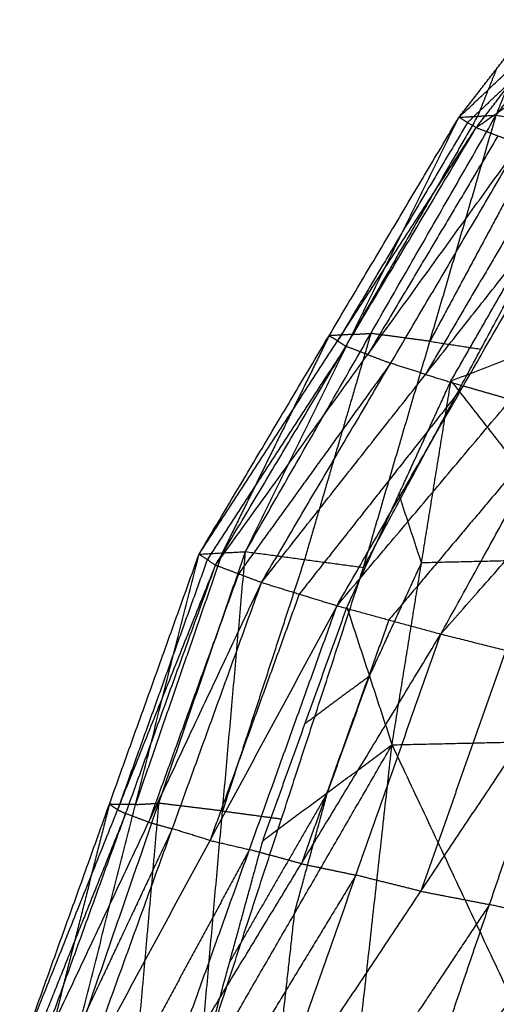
# Model space of a CAD drawing. Header units: millimetres. Extents: x -106 to 110, y -96 to 120.
# Tile 214 of 256: x -105.33 to -103.44, y 26.67 to 30.57. Entities that reach past the tile are written whole.
import ezdxf

# ---------------------------------------------------------------- set-up
doc = ezdxf.new("R2010")
doc.units = ezdxf.units.MM
doc.header["$MEASUREMENT"] = 0
doc.layers.add('Default', color=7, linetype='Continuous', true_color=0x000000)

msp = doc.modelspace()

# ---------------------------------------------------------------- linework, layer by layer
at = {"layer": 'Default'}
for points in [[(-103.5876, 30.1809, 12.2706), (-103.439, 30.3721, 12.3809), (-103.2904, 30.5633, 12.4913)], [(-103.44, 30.1893, 11.8506), (-103.2964, 30.3785, 11.9801), (-103.1527, 30.5677, 12.1097)], [(-103.44, 30.1893, 11.8506), (-103.3652, 30.3763, 12.1709), (-103.2904, 30.5633, 12.4913)], [(-103.5876, 30.1809, 12.2706), (-103.4047, 30.3537, 12.4956), (-103.2218, 30.5266, 12.7206)], [(-103.5193, 30.1402, 12.5291), (-103.3706, 30.3334, 12.6249), (-103.2218, 30.5266, 12.7206)], [(-103.5193, 30.1402, 12.5291), (-103.286, 30.3032, 12.7443), (-103.0527, 30.4662, 12.9596)], [(-103.439, 30.3721, 12.3809), (-103.4764, 30.2786, 12.2207), (-103.5138, 30.1851, 12.0606)], [(-103.3706, 30.3334, 12.6249), (-103.462, 30.247, 12.5124), (-103.5535, 30.1606, 12.3998)], [(-104.6184, 28.4494, 11.5699), (-104.103, 29.3151, 11.9203), (-103.5876, 30.1809, 12.2706)], [(-104.4341, 28.4597, 11.0222), (-103.9371, 29.3245, 11.4364), (-103.44, 30.1893, 11.8506)], [(-104.4341, 28.4597, 11.0222), (-104.0109, 29.3203, 11.6464), (-103.5876, 30.1809, 12.2706)], [(-103.5138, 30.1851, 12.0606), (-103.7623, 29.7527, 11.8535), (-104.0109, 29.3203, 11.6464)], [(-103.9662, 28.3969, 10.6848), (-103.7031, 29.2931, 11.2677), (-103.44, 30.1893, 11.8506)], [(-103.5876, 30.1809, 12.2706), (-103.5138, 30.1851, 12.0606), (-103.44, 30.1893, 11.8506)], [(-103.5876, 30.1809, 12.2706), (-103.5535, 30.1606, 12.3998), (-103.5193, 30.1402, 12.5291)], [(-103.44, 30.1893, 11.8506), (-103.2375, 30.1583, 11.7081), (-103.0351, 30.1273, 11.5656)], [(-104.6184, 28.4494, 11.5699), (-104.0688, 29.2948, 12.0495), (-103.5193, 30.1402, 12.5291)], [(-104.5528, 28.4063, 11.9249), (-104.0361, 29.2732, 12.227), (-103.5193, 30.1402, 12.5291)], [(-103.5535, 30.1606, 12.3998), (-103.8112, 29.7277, 12.2247), (-104.0688, 29.2948, 12.0495)], [(-103.9662, 28.3969, 10.6848), (-103.5006, 29.2621, 11.1252), (-103.0351, 30.1273, 11.5656)], [(-103.2375, 30.1583, 11.7081), (-103.4703, 29.7257, 11.4879), (-103.7031, 29.2931, 11.2677)], [(-103.5193, 30.1402, 12.5291), (-103.4329, 30.1074, 12.6658), (-103.3466, 30.0746, 12.8025)], [(-103.4329, 30.1074, 12.6658), (-103.6913, 29.6739, 12.5147), (-103.9497, 29.2405, 12.3637)], [(-104.5528, 28.4063, 11.9249), (-103.9497, 29.2405, 12.3637), (-103.3466, 30.0746, 12.8025)], [(-104.3706, 28.3375, 12.3111), (-103.8586, 29.2061, 12.5568), (-103.3466, 30.0746, 12.8025)], [(-103.2083, 30.0304, 12.9367), (-103.4643, 29.5962, 12.8138), (-103.7203, 29.1619, 12.691)], [(-104.3706, 28.3375, 12.3111), (-103.7203, 29.1619, 12.691), (-103.0699, 29.9862, 13.0709)], [(-104.0713, 28.2452, 12.7021), (-103.5706, 29.1157, 12.8865), (-103.0699, 29.9862, 13.0709)], [(-103.6193, 29.1362, 10.9972), (-103.3838, 29.5453, 11.2246), (-103.1483, 29.9545, 11.452)], [(-104.0713, 28.2452, 12.7021), (-103.3828, 29.0618, 13.007), (-102.6943, 29.8783, 13.3119)], [(-103.6597, 28.1328, 13.0672), (-103.177, 29.0056, 13.1895), (-102.6943, 29.8783, 13.3119)], [(-103.6193, 29.1362, 10.9972), (-102.7541, 29.4682, 10.7601), (-101.8888, 29.8001, 10.523)], [(-103.6597, 28.1328, 13.0672), (-102.9442, 28.9439, 13.285), (-102.2286, 29.7551, 13.5029)], [(-104.103, 29.3151, 11.9203), (-104.3146, 28.8848, 11.6082), (-104.5263, 28.4545, 11.2961)], [(-103.9371, 29.3245, 11.4364), (-104.0686, 28.8764, 11.1449), (-104.2002, 28.4283, 10.8535)], [(-104.0109, 29.3203, 11.6464), (-104.0569, 29.3177, 11.7833), (-104.103, 29.3151, 11.9203)], [(-104.0688, 29.2948, 12.0495), (-104.0859, 29.305, 11.9849), (-104.103, 29.3151, 11.9203)], [(-104.0109, 29.3203, 11.6464), (-103.974, 29.3224, 11.5414), (-103.9371, 29.3245, 11.4364)], [(-103.7031, 29.2931, 11.2677), (-103.8201, 29.3088, 11.352), (-103.9371, 29.3245, 11.4364)], [(-104.0361, 29.2732, 12.227), (-104.3108, 28.8505, 11.9872), (-104.5856, 28.4278, 11.7474)], [(-104.0688, 29.2948, 12.0495), (-104.0525, 29.284, 12.1383), (-104.0361, 29.2732, 12.227)], [(-103.9497, 29.2405, 12.3637), (-103.9929, 29.2568, 12.2953), (-104.0361, 29.2732, 12.227)], [(-103.7031, 29.2931, 11.2677), (-103.6019, 29.2776, 11.1964), (-103.5006, 29.2621, 11.1252)], [(-103.9497, 29.2405, 12.3637), (-103.9042, 29.2233, 12.4602), (-103.8586, 29.2061, 12.5568)], [(-103.8586, 29.2061, 12.5568), (-104.1602, 28.789, 12.3374), (-104.4617, 28.3719, 12.118)], [(-103.7203, 29.1619, 12.691), (-103.7894, 29.184, 12.6239), (-103.8586, 29.2061, 12.5568)], [(-103.7203, 29.1619, 12.691), (-103.6454, 29.1388, 12.7887), (-103.5706, 29.1157, 12.8865)], [(-103.5706, 29.1157, 12.8865), (-103.8958, 28.7035, 12.6966), (-104.221, 28.2914, 12.5066)], [(-104.032, 28.2385, 10.6285), (-103.8256, 28.6873, 10.8128), (-103.6193, 29.1362, 10.9972)], [(-103.8532, 27.694, 10.2251), (-103.7363, 28.4151, 10.6111), (-103.6193, 29.1362, 10.9972)], [(-103.6193, 29.1362, 10.9972), (-103.0666, 28.4303, 10.2161), (-102.5139, 27.7245, 9.4351)], [(-103.3828, 29.0618, 13.007), (-103.4767, 29.0887, 12.9468), (-103.5706, 29.1157, 12.8865)], [(-103.177, 29.0056, 13.1895), (-103.5213, 28.5973, 13.0371), (-103.8655, 28.189, 12.8846)], [(-103.7363, 28.4151, 10.6111), (-103.7809, 28.5512, 10.712), (-103.8256, 28.6873, 10.8128)], [(-105.3298, 26.4671, 11.1847), (-104.9741, 27.4582, 11.3773), (-104.6184, 28.4494, 11.5699)], [(-105.1229, 26.4652, 10.562), (-104.7785, 27.4625, 10.7921), (-104.4341, 28.4597, 11.0222)], [(-105.1229, 26.4652, 10.562), (-104.8707, 27.4573, 11.066), (-104.6184, 28.4494, 11.5699)], [(-104.5263, 28.4545, 11.2961), (-104.6985, 27.9559, 11.181), (-104.8707, 27.4573, 11.066)], [(-104.6184, 28.4494, 11.5699), (-104.5263, 28.4545, 11.2961), (-104.4341, 28.4597, 11.0222)], [(-104.6184, 28.4494, 11.5699), (-104.5856, 28.4278, 11.7474), (-104.5528, 28.4063, 11.9249)], [(-104.6168, 26.4037, 10.1924), (-104.5255, 27.4317, 10.6073), (-104.4341, 28.4597, 11.0222)], [(-104.4341, 28.4597, 11.0222), (-104.2002, 28.4283, 10.8535), (-103.9662, 28.3969, 10.6848)], [(-104.5856, 28.4278, 11.7474), (-104.7635, 27.9323, 11.6511), (-104.9413, 27.4367, 11.5548)], [(-104.2002, 28.4283, 10.8535), (-104.3628, 27.93, 10.7304), (-104.5255, 27.4317, 10.6073)], [(-103.9426, 27.9662, 10.4268), (-103.8394, 28.1907, 10.519), (-103.7363, 28.4151, 10.6111)], [(-103.0666, 28.4303, 10.2161), (-103.4014, 28.4227, 10.4136), (-103.7363, 28.4151, 10.6111)], [(-105.3298, 26.4671, 11.1847), (-104.9413, 27.4367, 11.5548), (-104.5528, 28.4063, 11.9249)], [(-105.2662, 26.4368, 11.5954), (-104.9095, 27.4215, 11.7601), (-104.5528, 28.4063, 11.9249)], [(-104.4617, 28.3719, 12.118), (-104.6401, 27.8795, 12.0356), (-104.8184, 27.3872, 11.9533)], [(-104.6168, 26.4037, 10.1924), (-104.2915, 27.4003, 10.4386), (-103.9662, 28.3969, 10.6848)], [(-104.5528, 28.4063, 11.9249), (-104.4617, 28.3719, 12.118), (-104.3706, 28.3375, 12.3111)], [(-105.2662, 26.4368, 11.5954), (-104.8184, 27.3872, 11.9533), (-104.3706, 28.3375, 12.3111)], [(-105.0785, 26.3848, 12.0466), (-104.7245, 27.3612, 12.1788), (-104.3706, 28.3375, 12.3111)], [(-104.3706, 28.3375, 12.3111), (-104.221, 28.2914, 12.5066), (-104.0713, 28.2452, 12.7021)], [(-104.221, 28.2914, 12.5066), (-104.3979, 27.8032, 12.4405), (-104.5749, 27.315, 12.3743)], [(-105.0785, 26.3848, 12.0466), (-104.5749, 27.315, 12.3743), (-104.0713, 28.2452, 12.7021)], [(-104.7658, 26.3125, 12.5077), (-104.4186, 27.2788, 12.6049), (-104.0713, 28.2452, 12.7021)], [(-104.3648, 27.3154, 10.3622), (-104.1984, 27.7769, 10.4953), (-104.032, 28.2385, 10.6285)], [(-104.0713, 28.2452, 12.7021), (-103.8655, 28.189, 12.8846), (-103.6597, 28.1328, 13.0672)], [(-104.032, 28.2385, 10.6285), (-103.9426, 27.9662, 10.4268), (-103.8532, 27.694, 10.2251)], [(-103.8655, 28.189, 12.8846), (-104.0392, 27.7058, 12.836), (-104.2128, 27.2227, 12.7874)], [(-104.7658, 26.3125, 12.5077), (-104.2128, 27.2227, 12.7874), (-103.6597, 28.1328, 13.0672)], [(-104.3327, 26.2222, 12.9432), (-103.9962, 27.1775, 13.0052), (-103.6597, 28.1328, 13.0672)], [(-103.6597, 28.1328, 13.0672), (-103.4023, 28.0688, 13.2208), (-103.1449, 28.0048, 13.3745)], [(-103.4023, 28.0688, 13.2208), (-103.5705, 27.5912, 13.1898), (-103.7388, 27.1135, 13.1588)], [(-104.3327, 26.2222, 12.9432), (-103.7388, 27.1135, 13.1588), (-103.1449, 28.0048, 13.3745)], [(-103.7881, 26.1171, 13.3162), (-103.4665, 27.061, 13.3453), (-103.1449, 28.0048, 13.3745)], [(-103.9426, 27.9662, 10.4268), (-104.0705, 27.8716, 10.4611), (-104.1984, 27.7769, 10.4953)], [(-104.109, 27.5047, 10.2937), (-104.0258, 27.7354, 10.3602), (-103.9426, 27.9662, 10.4268)], [(-103.7881, 26.1171, 13.3162), (-103.1635, 26.9916, 13.4553), (-102.5389, 27.8662, 13.5944)], [(-103.8532, 27.694, 10.2251), (-103.1836, 27.7092, 9.8301), (-102.5139, 27.7245, 9.4351)], [(-104.6289, 26.3521, 10.1855), (-104.2411, 27.0231, 10.2053), (-103.8532, 27.694, 10.2251)], [(-104.3648, 27.3154, 10.3622), (-104.109, 27.5047, 10.2937), (-103.8532, 27.694, 10.2251)], [(-104.1148, 25.3474, 9.6639), (-103.984, 26.5207, 9.9445), (-103.8532, 27.694, 10.2251)], [(-103.8532, 27.694, 10.2251), (-103.3083, 26.536, 9.5474), (-102.7633, 25.378, 8.8696)], [(-104.109, 27.5047, 10.2937), (-104.3029, 27.1692, 10.2838), (-104.4968, 26.8338, 10.2738)], [(-104.2411, 27.0231, 10.2053), (-104.175, 27.2639, 10.2495), (-104.109, 27.5047, 10.2937)], [(-104.9741, 27.4582, 11.3773), (-105.1002, 26.9622, 11.1253), (-105.2264, 26.4662, 10.8733)], [(-104.8707, 27.4573, 11.066), (-104.9224, 27.4578, 11.2216), (-104.9741, 27.4582, 11.3773)], [(-104.9413, 27.4367, 11.5548), (-104.9577, 27.4475, 11.466), (-104.9741, 27.4582, 11.3773)], [(-104.9413, 27.4367, 11.5548), (-104.9254, 27.4291, 11.6574), (-104.9095, 27.4215, 11.7601)], [(-104.8707, 27.4573, 11.066), (-104.8246, 27.4599, 10.929), (-104.7785, 27.4625, 10.7921)], [(-104.7785, 27.4625, 10.7921), (-104.8242, 26.9485, 10.5846), (-104.8699, 26.4345, 10.3772)], [(-104.5255, 27.4317, 10.6073), (-104.652, 27.4471, 10.6997), (-104.7785, 27.4625, 10.7921)], [(-104.9095, 27.4215, 11.7601), (-105.1037, 26.9368, 11.5751), (-105.298, 26.452, 11.39)], [(-104.8184, 27.3872, 11.9533), (-104.8639, 27.4044, 11.8567), (-104.9095, 27.4215, 11.7601)], [(-104.5255, 27.4317, 10.6073), (-104.4085, 27.416, 10.5229), (-104.2915, 27.4003, 10.4386)], [(-104.7245, 27.3612, 12.1788), (-104.9484, 26.886, 11.9999), (-105.1723, 26.4108, 11.821)], [(-104.8184, 27.3872, 11.9533), (-104.7715, 27.3742, 12.066), (-104.7245, 27.3612, 12.1788)], [(-104.5749, 27.315, 12.3743), (-104.6497, 27.3381, 12.2766), (-104.7245, 27.3612, 12.1788)], [(-104.6289, 26.3521, 10.1855), (-104.4968, 26.8338, 10.2738), (-104.3648, 27.3154, 10.3622)], [(-104.5749, 27.315, 12.3743), (-104.4967, 27.2969, 12.4896), (-104.4186, 27.2788, 12.6049)], [(-104.4186, 27.2788, 12.6049), (-104.6704, 26.8137, 12.441), (-104.9221, 26.3487, 12.2771)], [(-104.2128, 27.2227, 12.7874), (-104.3157, 27.2507, 12.6961), (-104.4186, 27.2788, 12.6049)], [(-104.2128, 27.2227, 12.7874), (-104.1045, 27.2001, 12.8963), (-103.9962, 27.1775, 13.0052)], [(-103.9962, 27.1775, 13.0052), (-104.2727, 26.7224, 12.8653), (-104.5492, 26.2673, 12.7254)], [(-103.7388, 27.1135, 13.1588), (-103.8675, 27.1455, 13.082), (-103.9962, 27.1775, 13.0052)], [(-103.7388, 27.1135, 13.1588), (-103.6026, 27.0872, 13.2521), (-103.4665, 27.061, 13.3453)], [(-103.4665, 27.061, 13.3453), (-103.7634, 26.6153, 13.2375), (-104.0604, 26.1696, 13.1297)], [(-103.1635, 26.9916, 13.4553), (-103.315, 27.0263, 13.4003), (-103.4665, 27.061, 13.3453)], [(-104.2411, 27.0231, 10.2053), (-104.3065, 26.4364, 10.065), (-104.3718, 25.8497, 9.9247)], [(-102.8417, 26.9335, 13.5933), (-103.154, 26.4962, 13.5237), (-103.4663, 26.059, 13.4541)]]:
    msp.add_open_spline(points, degree=2, dxfattribs=at)

doc.saveas('drawing.dxf')
